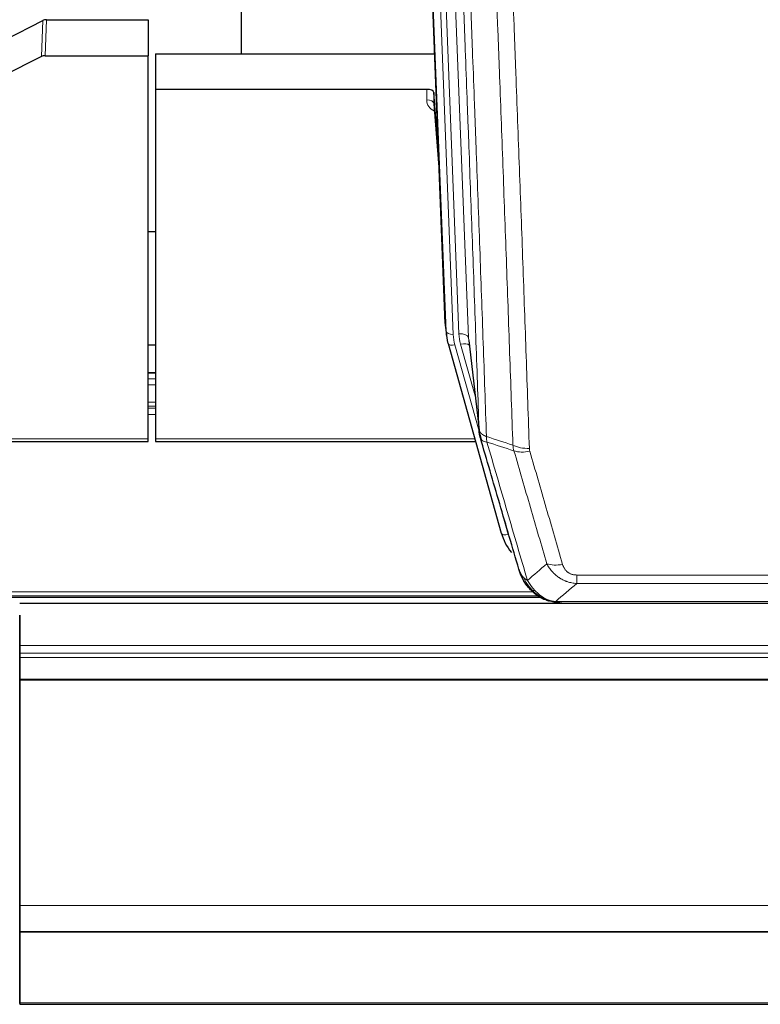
# Model space of a CAD drawing. Header units: inches. Extents: x 0 to 23760, y -13 to 16800.
# Tile 61 of 247: x 5744 to 6052, y 5249 to 5659. Entities that reach past the tile are written whole.
import ezdxf

# ---------------------------------------------------------------- set-up
doc = ezdxf.new("R2010")
doc.units = ezdxf.units.IN
doc.layers.add('1', color=7, linetype='Continuous', true_color=0xffffff)
doc.layers.add('254', color=7, linetype='Continuous', true_color=0xffffff)

msp = doc.modelspace()

# ---------------------------------------------------------------- linework, layer by layer
at = {"layer": '1', "color": 2, "linetype": 'Continuous', "lineweight": 25}
for p, q in [((5835.764, 5871.152), (5835.764, 5644.351)), ((5920.7, 5532.057), (5908.127, 5851.42)), ((5737.54, 5650.152), (5753.218, 5658.18)), ((5754.717, 5658.536), (5797.104, 5658.536)), ((5797.104, 5658.536), (5797.104, 5643.546)), ((5752.648, 5643.194), (5736.484, 5635.02)), ((5754.147, 5643.546), (5797.104, 5643.546)), ((5797.104, 5484.066), (5797.104, 5643.546)), ((5800.104, 5644.344), (5916.279, 5644.344)), ((5800.104, 5644.344), (5800.104, 5629.535)), ((5800.104, 5629.535), (5800.104, 5484.066)), ((5913.007, 5629.535), (5800.104, 5629.535)), ((5916.006, 5628.284), (5915.995, 5623.707)), ((5917.828, 5605.002), (5916.006, 5628.284)), ((5916.002, 5623.528), (5918.209, 5595.329)), ((5800.087, 5570.261), (5797.04, 5570.261)), ((5920.822, 5530.472), (5921.196, 5527.214)), ((5921.858, 5523.847), (5921.877, 5523.751)), ((5921.877, 5523.751), (5944.051, 5444.865)), ((5930.497, 5525.071), (5934.913, 5486.552)), ((5800.089, 5511.515), (5797.042, 5511.515)), ((5662.885, 5483.035), (5797.104, 5483.035)), ((5797.104, 5483.035), (5797.104, 5484.066)), ((5800.104, 5484.066), (5800.104, 5483.035)), ((5800.104, 5483.035), (5933.323, 5483.035)), ((5636.047, 5418.279), (5960.044, 5418.279)), ((5962.102, 5417.249), (5962.002, 5417.278)), ((6882.604, 5415.582), (5743.604, 5415.582)), ((5969.044, 5415.773), (6187.165, 5415.773)), ((5743.604, 5410.738), (5743.604, 5398.125)), ((5743.604, 5398.763), (5743.604, 5410.738)), ((5743.604, 5391.054), (5743.604, 5398.763)), ((5743.604, 5398.125), (5743.604, 5394.883)), ((5743.604, 5394.883), (5743.604, 5393.039)), ((5743.604, 5393.039), (5743.604, 5384.126)), ((5743.604, 5307.089), (5743.604, 5391.054)), ((5743.604, 5384.126), (5743.604, 5383.681)), ((5743.604, 5383.681), (5743.604, 5289.854)), ((5743.604, 5307.093), (5743.604, 5307.089)), ((5743.604, 5282.504), (5743.604, 5307.093)), ((5743.604, 5289.854), (5743.604, 5279.089)), ((5743.604, 5282.459), (5743.604, 5282.504)), ((5743.604, 5267.704), (5743.604, 5282.459)), ((5743.604, 5279.093), (5743.604, 5278.907)), ((5743.604, 5279.089), (5743.604, 5279.093)), ((5743.604, 5279.089), (6882.604, 5279.089)), ((5743.604, 5278.907), (5743.604, 5249.324)), ((5743.604, 5278.907), (6882.604, 5278.907)), ((5743.604, 5266.882), (5743.604, 5267.704)), ((5743.604, 5249.118), (5743.604, 5266.882)), ((5743.604, 5249.324), (5743.604, 5248.779)), ((5743.604, 5248.779), (6882.604, 5248.779))]:
    msp.add_line(p, q, dxfattribs=at)
at = {"layer": '1', "color": 110, "linetype": 'Continuous', "lineweight": 13}
for p, q in [((5917.341, 5858.138), (5930.407, 5526.244)), ((5911.31, 5851.63), (5924.068, 5527.579)), ((5913.597, 5853.454), (5926.415, 5527.871)), ((5921.074, 5528.799), (5908.375, 5851.362)), ((5752.648, 5643.194), (5753.218, 5658.18)), ((5754.717, 5658.536), (5754.147, 5643.546)), ((5912.997, 5625.118), (5913.007, 5629.535)), ((5915.995, 5623.707), (5918.202, 5595.52)), ((5920.7, 5532.057), (5921.074, 5528.799)), ((5930.407, 5526.244), (5934.784, 5488.064)), ((5924.765, 5523.177), (5934.838, 5487.343)), ((5933.138, 5502.032), (5927.112, 5523.47)), ((5797.042, 5511.459), (5800.089, 5511.459)), ((5797.042, 5509.011), (5800.089, 5509.011)), ((5797.042, 5506.533), (5800.089, 5506.533)), ((5797.042, 5499.343), (5800.089, 5499.343)), ((5797.042, 5497.691), (5800.089, 5497.691)), ((5797.042, 5496.906), (5800.089, 5496.906)), ((5797.042, 5494.208), (5800.089, 5494.208)), ((5663.172, 5484.066), (5797.104, 5484.066)), ((5800.104, 5484.066), (5933.036, 5484.066)), ((5942.214, 5461.103), (5946.939, 5444.291)), ((5975.433, 5427.437), (6180.776, 5427.437)), ((5975.433, 5423.904), (5975.433, 5427.437)), ((6180.776, 5423.904), (5975.433, 5423.904)), ((5636.939, 5418.84), (5959.226, 5418.84)), ((5638.872, 5420.453), (5957.219, 5420.453)), ((5962.002, 5417.278), (5961.933, 5417.435)), ((5966.702, 5416.436), (6189.507, 5416.436)), ((5743.604, 5398.125), (6882.604, 5398.125)), ((5743.604, 5394.883), (6882.604, 5394.883)), ((5743.604, 5393.039), (6882.604, 5393.039)), ((5743.604, 5384.126), (6882.604, 5384.126)), ((5743.604, 5383.681), (6882.604, 5383.681)), ((5743.604, 5289.854), (6882.604, 5289.854)), ((5743.604, 5249.324), (6882.604, 5249.324))]:
    msp.add_line(p, q, dxfattribs=at)
at = {"layer": '1', "color": 2, "linetype": 'Continuous', "lineweight": 25}
for centre, major_axis, ratio, start_param, end_param in [((5754.719, 5655.874), (3, -0.007), 0.8874311, 1.5734878, 2.096692), ((5754.15, 5640.917), (3, -0.011), 0.8761328, 1.5751062, 2.0983104), ((5913.008, 5628.241), (3, 0), 0.4313147, 0.033781, 1.5709509), ((5947.721, 5532.901), (-27.037, -0.043), 0.8858289, 0.0334668, 0.0997972), ((5948.086, 5529.714), (-27.027, -0.37), 0.8864308, 0.02276, 0.2319114), ((5970.246, 5450.878), (-27.014, -0.465), 0.8900028, 0.2292736, 0.603805)]:
    msp.add_ellipse(centre, major_axis=major_axis, ratio=ratio, start_param=start_param, end_param=end_param, dxfattribs=at)
at = {"layer": '1', "color": 110, "linetype": 'Continuous', "lineweight": 13}
for centre, major_axis, ratio, start_param, end_param in [((5919, 5625.118), (-6.003, -0.046), 0.8757409, 6.2743462, 7.3700502), ((5912.997, 5623.664), (-3, 0.007), 0.4848086, 3.1763596, 4.7135294), ((5924.068, 5528.964), (2.998, 0.118), 0.4614673, 3.175787, 4.6942235), ((5926.415, 5526.024), (3.997, 0.157), 0.4614673, 0.0341943, 1.5526308), ((5950.433, 5528.621), (-24.033, -0.038), 0.8858289, 0.0334668, 0.2426182), ((5924.765, 5524.563), (2.888, 0.812), 0.4480327, 3.1416079, 4.5871119), ((5948.086, 5528.329), (-24.033, -0.038), 0.8858289, 0.0334668, 0.2426182), ((5927.112, 5521.623), (3.851, 1.082), 0.4480327, 0.2500116, 1.4455193), ((5955.737, 5485.714), (-9.994, -0.345), 0.559112, 0.7940626, 1.551472), ((5955.925, 5484.542), (-9.604, -2.788), 0.5442898, 0.6684637, 1.414101), ((5946.939, 5445.676), (2.888, 0.812), 0.4480327, 3.1416079, 4.5871119), ((5969.586, 5437.659), (-9.598, -2.808), 0.562843, 0.6646512, 1.4076092)]:
    msp.add_ellipse(centre, major_axis=major_axis, ratio=ratio, start_param=start_param, end_param=end_param, dxfattribs=at)
for points, knots in [([(5934.784, 5488.064), (5934.339, 5500.911), (5933.433, 5526.762), (5932.026, 5566.006), (5931.056, 5592.48), (5930.501, 5607.459), (5930.44, 5609.125), (5930.316, 5612.458), (5930.13, 5617.462), (5929.693, 5629.161), (5929.315, 5639.229), (5928.997, 5647.643), (5928.933, 5649.327), (5928.805, 5652.697), (5928.613, 5657.754), (5928.163, 5669.578), (5927.773, 5679.751), (5926.987, 5700.146), (5925.924, 5727.473), (5924.283, 5768.868), (5923.158, 5796.732), (5922.588, 5810.732)], [0, 0, 0, 0, 0.125, 0.25, 0.375, 0.375, 0.390625, 0.390625, 0.40625, 0.4375, 0.5, 0.5, 0.515625, 0.515625, 0.53125, 0.5625, 0.625, 0.625, 0.75, 0.875, 1, 1, 1, 1]), ([(5925.644, 5808.952), (5926.215, 5794.899), (5927.343, 5766.928), (5928.988, 5725.377), (5930.055, 5697.945), (5930.843, 5677.472), (5931.234, 5667.261), (5931.686, 5655.393), (5931.878, 5650.316), (5932.006, 5646.933), (5932.07, 5645.243), (5932.389, 5636.797), (5932.769, 5626.69), (5933.206, 5614.947), (5933.393, 5609.924), (5933.517, 5606.578), (5933.579, 5604.906), (5934.135, 5589.87), (5935.108, 5563.295), (5936.519, 5523.901), (5937.427, 5497.952), (5937.873, 5485.055)], [0, 0, 0, 0, 0.125, 0.25, 0.375, 0.375, 0.4375, 0.46875, 0.484375, 0.484375, 0.5, 0.5, 0.5625, 0.59375, 0.609375, 0.609375, 0.625, 0.625, 0.75, 0.875, 1, 1, 1, 1]), ([(5948.87, 5481.487), (5948.432, 5494.184), (5947.54, 5519.729), (5946.618, 5545.576), (5945.915, 5565.074), (5945.679, 5571.593), (5945.203, 5584.667), (5944.962, 5591.223), (5944.236, 5610.947), (5943.744, 5624.167), (5943.12, 5640.781), (5942.994, 5644.108), (5942.743, 5650.77), (5942.364, 5660.775), (5941.981, 5670.817), (5941.209, 5690.95), (5940.166, 5717.924), (5938.556, 5758.776), (5937.454, 5786.272), (5936.896, 5800.084)], [0, 0, 0, 0, 0.125, 0.25, 0.25, 0.3125, 0.3125, 0.375, 0.375, 0.5, 0.5, 0.53125, 0.53125, 0.5625, 0.625, 0.625, 0.75, 0.875, 1, 1, 1, 1]), ([(5943.779, 5799.124), (5944.336, 5785.293), (5945.437, 5757.763), (5947.045, 5716.859), (5948.087, 5689.851), (5948.858, 5669.692), (5949.24, 5659.638), (5949.618, 5649.62), (5949.87, 5642.949), (5949.995, 5639.618), (5950.619, 5622.983), (5951.11, 5609.745), (5951.835, 5589.996), (5952.075, 5583.432), (5952.551, 5570.341), (5952.787, 5563.815), (5953.489, 5544.292), (5954.409, 5518.412), (5955.3, 5492.834), (5955.737, 5480.121)], [0, 0, 0, 0, 0.125, 0.25, 0.375, 0.375, 0.4375, 0.46875, 0.46875, 0.5, 0.5, 0.625, 0.625, 0.6875, 0.6875, 0.75, 0.75, 0.875, 1, 1, 1, 1]), ([(5934.784, 5488.064), (5934.785, 5488.056), (5934.786, 5488.04), (5934.789, 5488.016), (5934.793, 5487.993), (5934.796, 5487.969), (5934.8, 5487.945), (5934.804, 5487.922), (5934.809, 5487.898), (5934.813, 5487.875), (5934.818, 5487.851), (5934.823, 5487.827), (5934.828, 5487.804), (5934.834, 5487.78), (5934.84, 5487.757), (5934.846, 5487.733), (5934.852, 5487.71), (5934.859, 5487.686), (5934.866, 5487.663), (5934.873, 5487.64), (5934.88, 5487.616), (5934.888, 5487.593), (5934.896, 5487.57), (5934.904, 5487.546), (5934.912, 5487.523), (5934.921, 5487.5), (5934.93, 5487.476), (5934.939, 5487.453), (5934.948, 5487.43), (5934.958, 5487.407), (5934.968, 5487.384), (5934.978, 5487.361), (5934.988, 5487.338), (5934.999, 5487.315), (5935.01, 5487.292), (5935.021, 5487.269), (5935.032, 5487.246), (5935.044, 5487.223), (5935.056, 5487.2), (5935.068, 5487.177), (5935.08, 5487.155), (5935.093, 5487.132), (5935.106, 5487.109), (5935.119, 5487.087), (5935.132, 5487.064), (5935.146, 5487.042), (5935.16, 5487.019), (5935.174, 5486.997), (5935.188, 5486.974), (5935.202, 5486.952), (5935.217, 5486.929), (5935.232, 5486.907), (5935.248, 5486.885), (5935.263, 5486.863), (5935.279, 5486.841), (5935.295, 5486.818), (5935.311, 5486.796), (5935.328, 5486.774), (5935.345, 5486.752), (5935.362, 5486.731), (5935.379, 5486.709), (5935.396, 5486.687), (5935.414, 5486.665), (5935.432, 5486.643), (5935.45, 5486.622), (5935.469, 5486.6), (5935.487, 5486.579), (5935.506, 5486.557), (5935.525, 5486.536), (5935.545, 5486.514), (5935.564, 5486.493), (5935.584, 5486.472), (5935.604, 5486.451), (5935.624, 5486.43), (5935.645, 5486.409), (5935.666, 5486.388), (5935.693, 5486.36), (5935.727, 5486.327), (5935.768, 5486.289), (5935.809, 5486.25), (5935.852, 5486.212), (5935.895, 5486.174), (5935.939, 5486.136), (5935.984, 5486.099), (5936.029, 5486.062), (5936.076, 5486.025), (5936.123, 5485.989), (5936.171, 5485.952), (5936.219, 5485.917), (5936.269, 5485.881), (5936.319, 5485.846), (5936.37, 5485.811), (5936.422, 5485.776), (5936.474, 5485.742), (5936.527, 5485.708), (5936.581, 5485.675), (5936.636, 5485.642), (5936.691, 5485.609), (5936.747, 5485.576), (5936.804, 5485.544), (5936.861, 5485.512), (5936.92, 5485.481), (5936.978, 5485.45), (5937.038, 5485.419), (5937.098, 5485.389), (5937.159, 5485.359), (5937.221, 5485.329), (5937.283, 5485.3), (5937.346, 5485.271), (5937.41, 5485.243), (5937.474, 5485.215), (5937.539, 5485.187), (5937.604, 5485.16), (5937.671, 5485.133), (5937.737, 5485.107), (5937.805, 5485.081), (5937.85, 5485.064), (5937.873, 5485.055)], [0, 0, 0, 0, 0.0066687, 0.0133374, 0.0200061, 0.0266746, 0.0333432, 0.0400116, 0.0466801, 0.0533484, 0.0600168, 0.066685, 0.0733532, 0.0800214, 0.0866895, 0.0933575, 0.1000255, 0.1066935, 0.1133614, 0.1200292, 0.126697, 0.1333647, 0.1400324, 0.1467001, 0.1533676, 0.1600352, 0.1667026, 0.1733701, 0.1800374, 0.1867047, 0.193372, 0.2000392, 0.2067064, 0.2133735, 0.2200405, 0.2267075, 0.2333745, 0.2400414, 0.2467082, 0.253375, 0.2600418, 0.2667085, 0.2733751, 0.2800417, 0.2867082, 0.2933747, 0.3000412, 0.3067075, 0.3133739, 0.3200401, 0.3267064, 0.3333725, 0.3400387, 0.3467047, 0.3533708, 0.3600367, 0.3667026, 0.3733685, 0.3800343, 0.3867001, 0.3933658, 0.4000315, 0.4066971, 0.4133626, 0.4200281, 0.4266936, 0.433359, 0.4400243, 0.4466896, 0.4533549, 0.4600201, 0.4666852, 0.4733503, 0.4800154, 0.4866804, 0.4933453, 0.5000102, 0.5125098, 0.5250093, 0.5375088, 0.5500082, 0.5625077, 0.5750071, 0.5875066, 0.600006, 0.6125054, 0.6250049, 0.6375043, 0.6500037, 0.6625032, 0.6750026, 0.6875021, 0.7000016, 0.7125011, 0.7250006, 0.7375001, 0.7499997, 0.7624993, 0.7749989, 0.7874985, 0.7999982, 0.812498, 0.8249977, 0.8374975, 0.8499974, 0.8624973, 0.8749972, 0.8874972, 0.8999973, 0.9124974, 0.9249976, 0.9374978, 0.9499981, 0.9624985, 0.9749989, 0.9874994, 1, 1, 1, 1]), ([(5935.34, 5484.613), (5935.361, 5484.367), (5935.439, 5484.136), (5935.702, 5483.716), (5935.888, 5483.528), (5936.36, 5483.206), (5936.645, 5483.072), (5937.304, 5482.869), (5937.676, 5482.799), (5938.085, 5482.765)], [0, 0, 0, 0, 0.25, 0.25, 0.5, 0.5, 0.75, 0.75, 1, 1, 1, 1]), ([(5938.085, 5482.765), (5938.01, 5483.137), (5937.968, 5483.509), (5937.909, 5484.267), (5937.894, 5484.654), (5937.873, 5485.055)], [0, 0, 0, 0, 0.5, 0.5, 1, 1, 1, 1]), ([(5938.085, 5482.765), (5940.907, 5473.071), (5943.723, 5463.424), (5947.936, 5449.021), (5949.339, 5444.231), (5952.142, 5434.676), (5953.541, 5429.909), (5954.939, 5425.155)], [0, 0, 0, 0, 0.5, 0.5, 0.75, 0.75, 1, 1, 1, 1]), ([(5963.006, 5432.117), (5961.871, 5436.003), (5960.734, 5439.897), (5958.459, 5447.699), (5957.32, 5451.608), (5953.901, 5463.358), (5951.617, 5471.221), (5949.329, 5479.114)], [0, 0, 0, 0, 0.25, 0.25, 0.5, 0.5, 1, 1, 1, 1]), ([(5955.925, 5478.943), (5955.869, 5479.137), (5955.825, 5479.332), (5955.763, 5479.724), (5955.744, 5479.922), (5955.737, 5480.121)], [0, 0, 0, 0, 0.5, 0.5, 1, 1, 1, 1]), ([(5955.925, 5478.943), (5958.21, 5471.038), (5960.492, 5463.163), (5963.907, 5451.395), (5965.044, 5447.479), (5967.317, 5439.664), (5968.452, 5435.765), (5969.586, 5431.872)], [0, 0, 0, 0, 0.5, 0.5, 0.75, 0.75, 1, 1, 1, 1]), ([(5975.433, 5423.904), (5975.098, 5423.927), (5974.765, 5423.96), (5974.102, 5424.048), (5973.774, 5424.101), (5972.798, 5424.293), (5972.16, 5424.462), (5971.457, 5424.699), (5971.38, 5424.726), (5971.224, 5424.781), (5971.147, 5424.809), (5970.915, 5424.896), (5970.762, 5424.956), (5970.308, 5425.144), (5969.713, 5425.414), (5969.14, 5425.721), (5968.719, 5425.966), (5968.51, 5426.093), (5968.305, 5426.224), (5968.169, 5426.313), (5968.101, 5426.358), (5967.495, 5426.767), (5966.987, 5427.163), (5966.268, 5427.802), (5966.036, 5428.023), (5965.697, 5428.365), (5965.586, 5428.481), (5965.368, 5428.717), (5965.26, 5428.836), (5964.733, 5429.442), (5964.345, 5429.948), (5963.63, 5431.002), (5963.303, 5431.55), (5963.006, 5432.117)], [0, 0, 0, 0, 0.0625, 0.0625, 0.125, 0.125, 0.25, 0.25, 0.265625, 0.265625, 0.28125, 0.28125, 0.3125, 0.3125, 0.375, 0.4375, 0.4375, 0.46875, 0.484375, 0.484375, 0.5, 0.5, 0.625, 0.625, 0.6875, 0.6875, 0.71875, 0.71875, 0.75, 0.75, 0.875, 0.875, 1, 1, 1, 1]), ([(5975.433, 5427.437), (5975.25, 5427.437), (5975.068, 5427.443), (5974.704, 5427.469), (5974.524, 5427.489), (5974.169, 5427.543), (5973.994, 5427.577), (5973.647, 5427.659), (5973.476, 5427.707), (5973.265, 5427.777), (5973.223, 5427.792), (5973.139, 5427.822), (5973.015, 5427.868), (5972.893, 5427.918), (5972.655, 5428.023), (5972.347, 5428.176), (5972.06, 5428.355), (5971.886, 5428.474), (5971.852, 5428.498), (5971.784, 5428.548), (5971.75, 5428.573), (5971.65, 5428.649), (5971.586, 5428.701), (5971.396, 5428.86), (5971.277, 5428.97), (5971.05, 5429.198), (5970.943, 5429.316), (5970.74, 5429.559), (5970.645, 5429.684), (5970.532, 5429.845), (5970.509, 5429.877), (5970.465, 5429.942), (5970.444, 5429.975), (5970.38, 5430.073), (5970.339, 5430.139), (5970.22, 5430.338), (5970.147, 5430.473), (5970.01, 5430.745), (5969.946, 5430.883), (5969.77, 5431.3), (5969.67, 5431.584), (5969.586, 5431.872)], [0, 0, 0, 0, 0.0625, 0.0625, 0.125, 0.125, 0.1875, 0.1875, 0.25, 0.25, 0.265625, 0.265625, 0.28125, 0.3125, 0.3125, 0.375, 0.4375, 0.4375, 0.453125, 0.453125, 0.46875, 0.46875, 0.5, 0.5, 0.5625, 0.5625, 0.625, 0.625, 0.6875, 0.6875, 0.703125, 0.703125, 0.71875, 0.71875, 0.75, 0.75, 0.8125, 0.8125, 0.875, 0.875, 1, 1, 1, 1]), ([(5952.021, 5428.07), (5952.178, 5427.785), (5952.358, 5427.509), (5952.762, 5426.98), (5952.987, 5426.727), (5953.232, 5426.485)], [0, 0, 0, 0, 0.5, 0.5, 1, 1, 1, 1]), ([(5953.232, 5426.485), (5953.478, 5426.238), (5953.744, 5426.003), (5954.315, 5425.559), (5954.618, 5425.35), (5954.939, 5425.155)], [0, 0, 0, 0, 0.5, 0.5, 1, 1, 1, 1]), ([(5956.89, 5421.16), (5956.519, 5421.549), (5956.162, 5421.955), (5954.801, 5423.638), (5953.93, 5425.032), (5953.232, 5426.485)], [0, 0, 0, 0, 0.25, 0.25, 1, 1, 1, 1]), ([(5958.114, 5420.948), (5957.816, 5421.264), (5957.525, 5421.592), (5956.398, 5422.942), (5955.632, 5424.04), (5954.939, 5425.155)], [0, 0, 0, 0, 0.25, 0.25, 1, 1, 1, 1]), ([(5955.904, 5421.645), (5955.935, 5421.619), (5955.967, 5421.592), (5956.102, 5421.491), (5956.215, 5421.421), (5956.464, 5421.299), (5956.601, 5421.247), (5956.792, 5421.187), (5956.841, 5421.173), (5956.89, 5421.16)], [0, 0, 0, 0, 0.125, 0.125, 0.5, 0.5, 0.875, 0.875, 1, 1, 1, 1]), ([(5956.89, 5421.16), (5956.989, 5421.134), (5957.09, 5421.111), (5957.347, 5421.06), (5957.504, 5421.037), (5957.815, 5420.993), (5957.968, 5420.972), (5958.114, 5420.948)], [0, 0, 0, 0, 0.25, 0.25, 0.625, 0.625, 1, 1, 1, 1]), ([(5962.084, 5417.829), (5961.903, 5417.926), (5961.725, 5418.028), (5961.018, 5418.453), (5960.503, 5418.811), (5959.509, 5419.597), (5959.03, 5420.026), (5958.415, 5420.634), (5958.264, 5420.79), (5958.114, 5420.948)], [0, 0, 0, 0, 0.125, 0.125, 0.5, 0.5, 0.875, 0.875, 1, 1, 1, 1]), ([(5961.933, 5417.435), (5961.932, 5417.465), (5961.933, 5417.497), (5961.947, 5417.583), (5961.963, 5417.638), (5962.011, 5417.742), (5962.043, 5417.791), (5962.084, 5417.829)], [0, 0, 0, 0, 0.25, 0.25, 0.625, 0.625, 1, 1, 1, 1]), ([(5966.702, 5416.436), (5965.481, 5416.538), (5964.305, 5416.832), (5962.811, 5417.458), (5962.444, 5417.634), (5962.084, 5417.829)], [0, 0, 0, 0, 0.75, 0.75, 1, 1, 1, 1]), ([(5967.572, 5415.915), (5967.454, 5415.942), (5967.344, 5415.973), (5967.095, 5416.06), (5966.97, 5416.121), (5966.784, 5416.263), (5966.723, 5416.344), (5966.702, 5416.436)], [0, 0, 0, 0, 0.25, 0.25, 0.625, 0.625, 1, 1, 1, 1])]:
    msp.add_open_spline(points, degree=3, knots=knots, dxfattribs=at)
at = {"layer": '1', "color": 2, "linetype": 'Continuous', "lineweight": 25}
for points, knots in [([(5935.34, 5484.613), (5935.335, 5484.63), (5935.325, 5484.665), (5935.31, 5484.717), (5935.294, 5484.771), (5935.279, 5484.825), (5935.264, 5484.881), (5935.248, 5484.938), (5935.233, 5484.996), (5935.218, 5485.055), (5935.202, 5485.115), (5935.187, 5485.176), (5935.171, 5485.239), (5935.156, 5485.302), (5935.141, 5485.367), (5935.126, 5485.433), (5935.111, 5485.5), (5935.096, 5485.568), (5935.081, 5485.638), (5935.066, 5485.708), (5935.051, 5485.78), (5935.037, 5485.853), (5935.023, 5485.926), (5935.009, 5486.002), (5934.995, 5486.078), (5934.981, 5486.155), (5934.968, 5486.234), (5934.947, 5486.36), (5934.921, 5486.53), (5934.893, 5486.736), (5934.869, 5486.929), (5934.85, 5487.106), (5934.834, 5487.268), (5934.821, 5487.415), (5934.811, 5487.548), (5934.803, 5487.665), (5934.797, 5487.767), (5934.793, 5487.853), (5934.789, 5487.925), (5934.787, 5487.981), (5934.785, 5488.022), (5934.784, 5488.048), (5934.784, 5488.06), (5934.784, 5488.064)], [0, 0, 0, 0, 0.0155037, 0.0313049, 0.0474035, 0.0637997, 0.0804935, 0.097485, 0.1147743, 0.1323613, 0.1502462, 0.1684289, 0.1869096, 0.2056883, 0.224765, 0.2441397, 0.2638126, 0.2837835, 0.3040527, 0.32462, 0.3454856, 0.3666494, 0.3881116, 0.409872, 0.4319308, 0.454288, 0.4769435, 0.4998975, 0.5635611, 0.6228928, 0.6778927, 0.7285606, 0.7748966, 0.8169007, 0.8545729, 0.8879131, 0.9169214, 0.9415977, 0.9619421, 0.9779545, 0.989635, 0.9969835, 1, 1, 1, 1]), ([(5951.382, 5429.844), (5950.052, 5434.366), (5948.719, 5438.899), (5946.052, 5447.986), (5944.716, 5452.54), (5940.705, 5466.232), (5938.026, 5475.402), (5935.34, 5484.613)], [0, 0, 0, 0, 0.25, 0.25, 0.5, 0.5, 1, 1, 1, 1]), ([(5951.382, 5429.844), (5951.44, 5429.534), (5951.522, 5429.229), (5951.735, 5428.637), (5951.866, 5428.348), (5952.021, 5428.07)], [0, 0, 0, 0, 0.5, 0.5, 1, 1, 1, 1]), ([(5955.414, 5422.347), (5955.403, 5422.36), (5955.379, 5422.386), (5955.344, 5422.426), (5955.309, 5422.467), (5955.273, 5422.508), (5955.237, 5422.55), (5955.2, 5422.593), (5955.163, 5422.637), (5955.126, 5422.681), (5955.088, 5422.726), (5955.05, 5422.771), (5955.012, 5422.818), (5954.973, 5422.865), (5954.934, 5422.913), (5954.894, 5422.961), (5954.855, 5423.011), (5954.815, 5423.061), (5954.774, 5423.111), (5954.733, 5423.163), (5954.692, 5423.215), (5954.651, 5423.268), (5954.609, 5423.322), (5954.568, 5423.377), (5954.525, 5423.432), (5954.483, 5423.489), (5954.44, 5423.546), (5954.397, 5423.604), (5954.354, 5423.662), (5954.311, 5423.722), (5954.267, 5423.782), (5954.223, 5423.843), (5954.179, 5423.905), (5954.135, 5423.967), (5954.09, 5424.031), (5954.046, 5424.095), (5954.001, 5424.16), (5953.956, 5424.226), (5953.911, 5424.293), (5953.866, 5424.361), (5953.82, 5424.429), (5953.775, 5424.498), (5953.729, 5424.569), (5953.683, 5424.64), (5953.637, 5424.712), (5953.591, 5424.784), (5953.545, 5424.858), (5953.499, 5424.932), (5953.453, 5425.008), (5953.407, 5425.084), (5953.361, 5425.161), (5953.315, 5425.239), (5953.268, 5425.318), (5953.222, 5425.398), (5953.176, 5425.479), (5953.13, 5425.561), (5953.084, 5425.643), (5953.037, 5425.727), (5952.991, 5425.811), (5952.945, 5425.897), (5952.899, 5425.983), (5952.854, 5426.07), (5952.808, 5426.158), (5952.762, 5426.247), (5952.717, 5426.337), (5952.672, 5426.428), (5952.626, 5426.52), (5952.581, 5426.613), (5952.537, 5426.706), (5952.492, 5426.801), (5952.448, 5426.897), (5952.404, 5426.993), (5952.36, 5427.091), (5952.316, 5427.189), (5952.273, 5427.289), (5952.229, 5427.389), (5952.187, 5427.491), (5952.144, 5427.593), (5952.102, 5427.696), (5952.06, 5427.801), (5952.019, 5427.906), (5951.977, 5428.012), (5951.937, 5428.119), (5951.896, 5428.227), (5951.856, 5428.337), (5951.817, 5428.447), (5951.778, 5428.558), (5951.739, 5428.67), (5951.701, 5428.783), (5951.663, 5428.897), (5951.626, 5429.012), (5951.59, 5429.128), (5951.554, 5429.245), (5951.518, 5429.363), (5951.483, 5429.482), (5951.449, 5429.601), (5951.415, 5429.722), (5951.393, 5429.803), (5951.382, 5429.844)], [0, 0, 0, 0, 0.0060657, 0.012223, 0.0184718, 0.0248123, 0.0312443, 0.0377679, 0.0443831, 0.0510899, 0.0578883, 0.0647782, 0.0717598, 0.0788329, 0.0859977, 0.093254, 0.1006019, 0.1080414, 0.1155725, 0.1231952, 0.1309095, 0.1387154, 0.1466129, 0.1546019, 0.1626826, 0.1708549, 0.1791188, 0.1874742, 0.1959213, 0.20446, 0.2130903, 0.2218121, 0.2306256, 0.2395307, 0.2485274, 0.2576156, 0.2667955, 0.276067, 0.2854301, 0.2948848, 0.3044311, 0.314069, 0.3237985, 0.3336196, 0.3435324, 0.3535367, 0.3636326, 0.3738202, 0.3840993, 0.3944701, 0.4049324, 0.4154864, 0.426132, 0.4368691, 0.4476979, 0.4586183, 0.4696303, 0.480734, 0.4919292, 0.503216, 0.5145945, 0.5260645, 0.5376262, 0.5492795, 0.5610244, 0.5728609, 0.584789, 0.5968087, 0.60892, 0.621123, 0.6334175, 0.6458037, 0.6582815, 0.6708509, 0.6835119, 0.6962645, 0.7091087, 0.7220445, 0.735072, 0.748191, 0.7614017, 0.774704, 0.7880979, 0.8015834, 0.8151605, 0.8288293, 0.8425896, 0.8564416, 0.8703852, 0.8844204, 0.8985472, 0.9127656, 0.9270756, 0.9414773, 0.9559705, 0.9705554, 0.9852319, 1, 1, 1, 1]), ([(5955.904, 5421.645), (5955.469, 5422.114), (5955.059, 5422.605), (5953.53, 5424.641), (5952.634, 5426.33), (5952.021, 5428.07)], [0, 0, 0, 0, 0.25, 0.25, 1, 1, 1, 1]), ([(5955.474, 5422.212), (5955.496, 5422.168), (5955.519, 5422.124), (5955.598, 5421.989), (5955.66, 5421.898), (5955.786, 5421.754), (5955.843, 5421.699), (5955.904, 5421.645)], [0, 0, 0, 0, 0.2280377, 0.2280377, 0.6912151, 0.6912151, 1, 1, 1, 1]), ([(5958.415, 5419.387), (5957.769, 5419.87), (5957.153, 5420.395), (5956.345, 5421.181), (5956.122, 5421.411), (5955.904, 5421.645)], [0, 0, 0, 0, 0.7159091, 0.7159091, 1, 1, 1, 1]), ([(5961.933, 5417.435), (5961.705, 5417.546), (5961.477, 5417.664), (5960.576, 5418.157), (5959.917, 5418.578), (5958.647, 5419.516), (5958.037, 5420.032), (5957.265, 5420.775), (5957.076, 5420.966), (5956.89, 5421.16)], [0, 0, 0, 0, 0.125, 0.125, 0.5, 0.5, 0.875, 0.875, 1, 1, 1, 1]), ([(5967.572, 5415.915), (5966.162, 5416.004), (5964.725, 5416.311), (5962.855, 5417.012), (5962.391, 5417.212), (5961.933, 5417.435)], [0, 0, 0, 0, 0.75, 0.75, 1, 1, 1, 1]), ([(5964.1, 5416.52), (5964.02, 5416.544), (5963.941, 5416.568), (5963.268, 5416.78), (5962.68, 5416.999), (5962.102, 5417.249)], [0, 0, 0, 0, 0.1180686, 0.1180686, 1, 1, 1, 1]), ([(5969.244, 5415.775), (5969.17, 5415.774), (5969.096, 5415.773), (5968.8, 5415.774), (5968.578, 5415.783), (5968.151, 5415.818), (5967.945, 5415.844), (5967.693, 5415.89), (5967.632, 5415.902), (5967.572, 5415.915)], [0, 0, 0, 0, 0.125, 0.125, 0.5, 0.5, 0.875, 0.875, 1, 1, 1, 1])]:
    msp.add_open_spline(points, degree=3, knots=knots, dxfattribs=at)
for points, degree in [([(5934.907, 5486.633), (5935.657, 5483.802)], 1), ([(5958.491, 5419.331), (5960.137, 5418.111), (5962.004, 5417.276)], 2), ([(5969.244, 5415.775), (5968.627, 5415.772), (5968.004, 5415.802), (5967.378, 5415.866)], 3)]:
    msp.add_open_spline(points, degree=degree, dxfattribs=at)
at = {"layer": '1', "color": 110, "linetype": 'Continuous', "lineweight": 13}
for points in [[(5937.873, 5485.055), (5941.538, 5483.868), (5945.204, 5482.678), (5948.87, 5481.487)], [(5949.329, 5479.114), (5945.58, 5480.333), (5941.832, 5481.55), (5938.085, 5482.765)], [(5949.329, 5479.114), (5949.216, 5479.498), (5949.028, 5480.277), (5948.91, 5481.08), (5948.87, 5481.487)], [(5954.939, 5425.155), (5957.613, 5427.478), (5960.302, 5429.798), (5963.006, 5432.117)], [(5975.433, 5423.904), (5972.505, 5421.417), (5969.595, 5418.928), (5966.702, 5416.436)]]:
    msp.add_open_spline(points, degree=3, dxfattribs=at)
at = {"layer": '254', "color": 2, "linetype": 'Continuous', "lineweight": 25}
msp.add_line((5800.104, 5523.075), (5797.097, 5523.075), dxfattribs=at)

doc.saveas('drawing.dxf')
